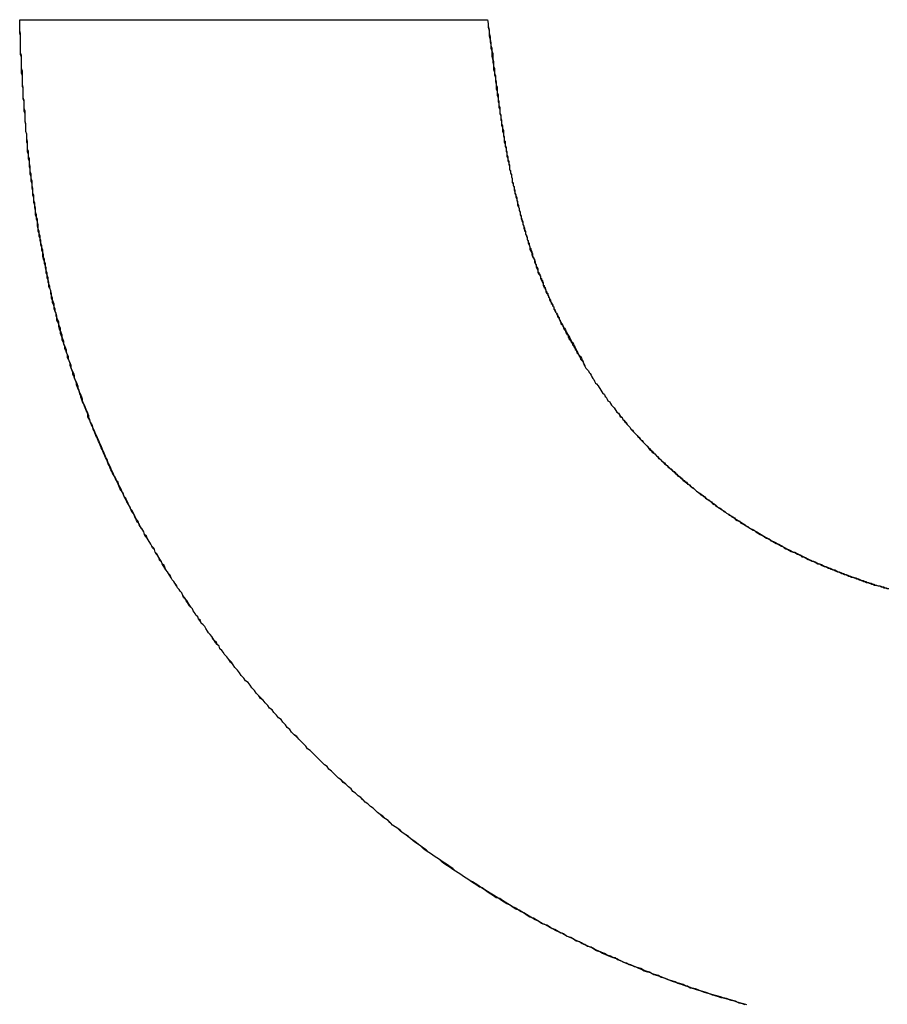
# Model space of a CAD drawing. Extents: x -55 to 3310, y -427 to 1727.
# Tile 46 of 79: x 1025.612 to 1026.592, y 528.863 to 529.975. Entities that reach past the tile are written whole.
import ezdxf

# ---------------------------------------------------------------- set-up
doc = ezdxf.new("R2010")
doc.units = 0
doc.linetypes.add('DURCHGEHEND', pattern=[0])
doc.layers.add('KF_PASSIO_SUB_15_FRONT', color=7, linetype='DURCHGEHEND')

# ---------------------------------------------------------------- blocks, each defined once
blk = doc.blocks.new('KF_PASSIO_SUB_15_FRONT')
at = {"layer": 'KF_PASSIO_SUB_15_FRONT'}
blk.add_line((-204.671, -391.7878), (-204.1429, -391.7878), dxfattribs=at)
blk.add_line((-204.671, -391.7878), (-204.1429, -391.7878), dxfattribs=at)
for points in [[(-204.44, -392.504, 0), (-204.441, -392.502, 0), (-204.443, -392.5, 0), (-204.445, -392.498, 0), (-204.446, -392.495, 0), (-204.448, -392.493, 0), (-204.45, -392.491, 0), (-204.451, -392.489, 0), (-204.453, -392.486, 0), (-204.454, -392.484, 0), (-204.456, -392.482, 0), (-204.458, -392.48, 0), (-204.459, -392.478, 0), (-204.461, -392.475, 0), (-204.462, -392.473, 0), (-204.464, -392.471, 0), (-204.466, -392.469, 0), (-204.467, -392.466, 0), (-204.469, -392.464, 0), (-204.47, -392.462, 0), (-204.472, -392.46, 0), (-204.473, -392.458, 0), (-204.475, -392.455, 0), (-204.476, -392.453, 0), (-204.478, -392.451, 0), (-204.479, -392.449, 0), (-204.481, -392.446, 0), (-204.482, -392.444, 0), (-204.484, -392.442, 0), (-204.485, -392.44, 0), (-204.487, -392.438, 0), (-204.488, -392.435, 0), (-204.49, -392.433, 0), (-204.491, -392.431, 0), (-204.493, -392.429, 0), (-204.494, -392.426, 0), (-204.496, -392.424, 0), (-204.497, -392.422, 0), (-204.499, -392.42, 0), (-204.5, -392.418, 0), (-204.501, -392.415, 0), (-204.503, -392.413, 0), (-204.504, -392.411, 0), (-204.506, -392.409, 0), (-204.507, -392.406, 0), (-204.508, -392.404, 0), (-204.51, -392.402, 0), (-204.511, -392.4, 0), (-204.512, -392.398, 0), (-204.514, -392.395, 0), (-204.515, -392.393, 0), (-204.516, -392.391, 0), (-204.518, -392.389, 0), (-204.519, -392.386, 0), (-204.52, -392.384, 0), (-204.522, -392.382, 0), (-204.523, -392.38, 0), (-204.524, -392.378, 0), (-204.526, -392.375, 0), (-204.527, -392.373, 0), (-204.528, -392.371, 0), (-204.53, -392.369, 0), (-204.531, -392.366, 0), (-204.532, -392.364, 0), (-204.533, -392.362, 0), (-204.535, -392.36, 0), (-204.536, -392.358, 0), (-204.537, -392.355, 0), (-204.538, -392.353, 0), (-204.54, -392.351, 0), (-204.541, -392.349, 0), (-204.542, -392.346, 0), (-204.543, -392.344, 0), (-204.544, -392.342, 0), (-204.546, -392.34, 0), (-204.547, -392.337, 0), (-204.548, -392.335, 0), (-204.549, -392.333, 0), (-204.55, -392.331, 0), (-204.551, -392.328, 0), (-204.553, -392.326, 0), (-204.554, -392.324, 0), (-204.555, -392.322, 0), (-204.556, -392.319, 0), (-204.557, -392.317, 0), (-204.558, -392.315, 0), (-204.559, -392.313, 0), (-204.56, -392.31, 0), (-204.562, -392.308, 0), (-204.563, -392.306, 0), (-204.564, -392.304, 0), (-204.565, -392.301, 0), (-204.566, -392.299, 0), (-204.567, -392.297, 0), (-204.568, -392.294, 0), (-204.569, -392.292, 0), (-204.57, -392.29, 0), (-204.571, -392.288, 0), (-204.572, -392.285, 0), (-204.573, -392.283, 0), (-204.574, -392.281, 0), (-204.575, -392.279, 0), (-204.576, -392.276, 0), (-204.577, -392.274, 0), (-204.578, -392.272, 0), (-204.579, -392.269, 0), (-204.58, -392.267, 0), (-204.581, -392.265, 0), (-204.582, -392.262, 0), (-204.583, -392.26, 0), (-204.584, -392.258, 0), (-204.585, -392.256, 0), (-204.586, -392.253, 0), (-204.587, -392.251, 0), (-204.588, -392.249, 0), (-204.589, -392.246, 0), (-204.59, -392.244, 0), (-204.591, -392.242, 0), (-204.592, -392.239, 0), (-204.593, -392.237, 0), (-204.593, -392.235, 0), (-204.594, -392.232, 0), (-204.595, -392.23, 0), (-204.596, -392.228, 0), (-204.597, -392.225, 0), (-204.598, -392.223, 0), (-204.599, -392.221, 0), (-204.6, -392.218, 0), (-204.6, -392.216, 0), (-204.601, -392.214, 0), (-204.602, -392.211, 0), (-204.603, -392.209, 0), (-204.604, -392.206, 0), (-204.605, -392.204, 0), (-204.605, -392.202, 0), (-204.606, -392.199, 0), (-204.607, -392.197, 0), (-204.608, -392.195, 0), (-204.609, -392.192, 0), (-204.609, -392.19, 0), (-204.61, -392.187, 0), (-204.611, -392.185, 0), (-204.612, -392.183, 0), (-204.613, -392.18, 0), (-204.613, -392.178, 0), (-204.614, -392.175, 0), (-204.615, -392.173, 0), (-204.616, -392.171, 0), (-204.616, -392.168, 0), (-204.617, -392.166, 0), (-204.618, -392.163, 0), (-204.618, -392.161, 0), (-204.619, -392.159, 0), (-204.62, -392.156, 0), (-204.621, -392.154, 0), (-204.621, -392.151, 0), (-204.622, -392.149, 0), (-204.623, -392.146, 0), (-204.623, -392.144, 0), (-204.624, -392.141, 0), (-204.625, -392.139, 0), (-204.625, -392.136, 0), (-204.626, -392.134, 0), (-204.627, -392.132, 0), (-204.627, -392.129, 0), (-204.628, -392.127, 0), (-204.629, -392.124, 0), (-204.629, -392.122, 0), (-204.63, -392.119, 0), (-204.631, -392.117, 0), (-204.631, -392.114, 0), (-204.632, -392.112, 0), (-204.632, -392.109, 0), (-204.633, -392.107, 0), (-204.634, -392.104, 0), (-204.634, -392.102, 0), (-204.635, -392.099, 0), (-204.635, -392.097, 0), (-204.636, -392.094, 0), (-204.637, -392.091, 0), (-204.637, -392.089, 0), (-204.638, -392.086, 0), (-204.638, -392.084, 0), (-204.639, -392.081, 0), (-204.639, -392.079, 0), (-204.64, -392.076, 0), (-204.64, -392.074, 0), (-204.641, -392.071, 0), (-204.641, -392.068, 0), (-204.642, -392.066, 0), (-204.642, -392.063, 0), (-204.643, -392.061, 0), (-204.643, -392.058, 0), (-204.644, -392.056, 0), (-204.644, -392.053, 0), (-204.645, -392.05, 0), (-204.645, -392.048, 0), (-204.646, -392.045, 0), (-204.646, -392.043, 0), (-204.647, -392.04, 0), (-204.647, -392.037, 0), (-204.648, -392.035, 0), (-204.648, -392.032, 0), (-204.649, -392.029, 0), (-204.649, -392.027, 0), (-204.65, -392.024, 0), (-204.65, -392.021, 0), (-204.65, -392.019, 0), (-204.651, -392.016, 0), (-204.651, -392.013, 0), (-204.652, -392.011, 0), (-204.652, -392.008, 0), (-204.653, -392.005, 0), (-204.653, -392.003, 0), (-204.653, -392, 0), (-204.654, -391.997, 0), (-204.654, -391.995, 0), (-204.655, -391.992, 0), (-204.655, -391.989, 0), (-204.655, -391.986, 0), (-204.656, -391.984, 0), (-204.656, -391.981, 0), (-204.656, -391.978, 0), (-204.657, -391.975, 0), (-204.657, -391.973, 0), (-204.657, -391.97, 0), (-204.658, -391.967, 0), (-204.658, -391.964, 0), (-204.658, -391.962, 0), (-204.659, -391.959, 0), (-204.659, -391.956, 0), (-204.659, -391.953, 0), (-204.66, -391.95, 0), (-204.66, -391.948, 0), (-204.66, -391.945, 0), (-204.661, -391.942, 0), (-204.661, -391.939, 0), (-204.661, -391.936, 0), (-204.662, -391.934, 0), (-204.662, -391.931, 0), (-204.662, -391.928, 0), (-204.662, -391.925, 0), (-204.663, -391.922, 0), (-204.663, -391.919, 0), (-204.663, -391.917, 0), (-204.664, -391.914, 0), (-204.664, -391.911, 0), (-204.664, -391.908, 0), (-204.664, -391.905, 0), (-204.665, -391.902, 0), (-204.665, -391.899, 0), (-204.665, -391.896, 0), (-204.665, -391.893, 0), (-204.665, -391.891, 0), (-204.666, -391.888, 0), (-204.666, -391.885, 0), (-204.666, -391.882, 0), (-204.666, -391.879, 0), (-204.667, -391.876, 0), (-204.667, -391.873, 0), (-204.667, -391.87, 0), (-204.667, -391.867, 0), (-204.667, -391.864, 0), (-204.668, -391.861, 0), (-204.668, -391.858, 0), (-204.668, -391.855, 0), (-204.668, -391.852, 0), (-204.668, -391.849, 0), (-204.668, -391.846, 0), (-204.669, -391.843, 0), (-204.669, -391.84, 0), (-204.669, -391.837, 0), (-204.669, -391.834, 0), (-204.669, -391.831, 0), (-204.669, -391.828, 0), (-204.67, -391.825, 0), (-204.67, -391.822, 0), (-204.67, -391.819, 0), (-204.67, -391.816, 0), (-204.67, -391.813, 0), (-204.67, -391.81, 0), (-204.67, -391.806, 0), (-204.67, -391.803, 0), (-204.671, -391.8, 0), (-204.671, -391.797, 0), (-204.671, -391.794, 0), (-204.671, -391.791, 0), (-204.671, -391.788, 0)], [(-204.44, -392.504, 0), (-204.441, -392.502, 0), (-204.443, -392.5, 0), (-204.445, -392.498, 0), (-204.446, -392.495, 0), (-204.448, -392.493, 0), (-204.449, -392.491, 0), (-204.451, -392.489, 0), (-204.453, -392.487, 0), (-204.454, -392.484, 0), (-204.456, -392.482, 0), (-204.458, -392.48, 0), (-204.459, -392.478, 0), (-204.461, -392.475, 0), (-204.462, -392.473, 0), (-204.464, -392.471, 0), (-204.466, -392.469, 0), (-204.467, -392.467, 0), (-204.469, -392.464, 0), (-204.47, -392.462, 0), (-204.472, -392.46, 0), (-204.473, -392.458, 0), (-204.475, -392.455, 0), (-204.476, -392.453, 0), (-204.478, -392.451, 0), (-204.48, -392.449, 0), (-204.481, -392.447, 0), (-204.483, -392.444, 0), (-204.484, -392.442, 0), (-204.486, -392.44, 0), (-204.487, -392.438, 0), (-204.488, -392.435, 0), (-204.49, -392.433, 0), (-204.491, -392.431, 0), (-204.493, -392.429, 0), (-204.494, -392.427, 0), (-204.496, -392.424, 0), (-204.497, -392.422, 0), (-204.499, -392.42, 0), (-204.5, -392.418, 0), (-204.502, -392.415, 0), (-204.503, -392.413, 0), (-204.504, -392.411, 0), (-204.506, -392.409, 0), (-204.507, -392.407, 0), (-204.509, -392.404, 0), (-204.51, -392.402, 0), (-204.511, -392.4, 0), (-204.513, -392.398, 0), (-204.514, -392.395, 0), (-204.515, -392.393, 0), (-204.517, -392.391, 0), (-204.518, -392.389, 0), (-204.519, -392.386, 0), (-204.521, -392.384, 0), (-204.522, -392.382, 0), (-204.523, -392.38, 0), (-204.525, -392.377, 0), (-204.526, -392.375, 0), (-204.527, -392.373, 0), (-204.529, -392.371, 0), (-204.53, -392.369, 0), (-204.531, -392.366, 0), (-204.532, -392.364, 0), (-204.534, -392.362, 0), (-204.535, -392.36, 0), (-204.536, -392.357, 0), (-204.538, -392.355, 0), (-204.539, -392.353, 0), (-204.54, -392.351, 0), (-204.541, -392.348, 0), (-204.542, -392.346, 0), (-204.544, -392.344, 0), (-204.545, -392.342, 0), (-204.546, -392.339, 0), (-204.547, -392.337, 0), (-204.548, -392.335, 0), (-204.55, -392.332, 0), (-204.551, -392.33, 0), (-204.552, -392.328, 0), (-204.553, -392.326, 0), (-204.554, -392.323, 0), (-204.555, -392.321, 0), (-204.557, -392.319, 0), (-204.558, -392.317, 0), (-204.559, -392.314, 0), (-204.56, -392.312, 0), (-204.561, -392.31, 0), (-204.562, -392.307, 0), (-204.563, -392.305, 0), (-204.564, -392.303, 0), (-204.566, -392.301, 0), (-204.567, -392.298, 0), (-204.568, -392.296, 0), (-204.569, -392.294, 0), (-204.57, -392.291, 0), (-204.571, -392.289, 0), (-204.572, -392.287, 0), (-204.573, -392.284, 0), (-204.574, -392.282, 0), (-204.575, -392.28, 0), (-204.576, -392.278, 0), (-204.577, -392.275, 0), (-204.578, -392.273, 0), (-204.579, -392.271, 0), (-204.58, -392.268, 0), (-204.581, -392.266, 0), (-204.582, -392.264, 0), (-204.583, -392.261, 0), (-204.584, -392.259, 0), (-204.585, -392.257, 0), (-204.586, -392.254, 0), (-204.587, -392.252, 0), (-204.588, -392.25, 0), (-204.589, -392.247, 0), (-204.59, -392.245, 0), (-204.591, -392.243, 0), (-204.592, -392.24, 0), (-204.593, -392.238, 0), (-204.594, -392.236, 0), (-204.594, -392.233, 0), (-204.595, -392.231, 0), (-204.596, -392.229, 0), (-204.597, -392.226, 0), (-204.598, -392.224, 0), (-204.599, -392.221, 0), (-204.6, -392.219, 0), (-204.601, -392.217, 0), (-204.602, -392.214, 0), (-204.602, -392.212, 0), (-204.603, -392.21, 0), (-204.604, -392.207, 0), (-204.605, -392.205, 0), (-204.606, -392.202, 0), (-204.607, -392.2, 0), (-204.607, -392.198, 0), (-204.608, -392.195, 0), (-204.609, -392.193, 0), (-204.61, -392.19, 0), (-204.611, -392.188, 0), (-204.611, -392.186, 0), (-204.612, -392.183, 0), (-204.613, -392.181, 0), (-204.614, -392.178, 0), (-204.614, -392.176, 0), (-204.615, -392.173, 0), (-204.616, -392.171, 0), (-204.617, -392.169, 0), (-204.617, -392.166, 0), (-204.618, -392.164, 0), (-204.619, -392.161, 0), (-204.62, -392.159, 0), (-204.62, -392.156, 0), (-204.621, -392.154, 0), (-204.622, -392.151, 0), (-204.623, -392.149, 0), (-204.623, -392.147, 0), (-204.624, -392.144, 0), (-204.625, -392.142, 0), (-204.625, -392.139, 0), (-204.626, -392.137, 0), (-204.627, -392.134, 0), (-204.627, -392.132, 0), (-204.628, -392.129, 0), (-204.629, -392.127, 0), (-204.629, -392.124, 0), (-204.63, -392.122, 0), (-204.63, -392.119, 0), (-204.631, -392.117, 0), (-204.632, -392.114, 0), (-204.632, -392.112, 0), (-204.633, -392.109, 0), (-204.634, -392.107, 0), (-204.634, -392.104, 0), (-204.635, -392.102, 0), (-204.635, -392.099, 0), (-204.636, -392.097, 0), (-204.636, -392.094, 0), (-204.637, -392.091, 0), (-204.638, -392.089, 0), (-204.638, -392.086, 0), (-204.639, -392.084, 0), (-204.639, -392.081, 0), (-204.64, -392.079, 0), (-204.64, -392.076, 0), (-204.641, -392.074, 0), (-204.641, -392.071, 0), (-204.642, -392.068, 0), (-204.642, -392.066, 0), (-204.643, -392.063, 0), (-204.643, -392.061, 0), (-204.644, -392.058, 0), (-204.645, -392.055, 0), (-204.645, -392.053, 0), (-204.645, -392.05, 0), (-204.646, -392.048, 0), (-204.646, -392.045, 0), (-204.647, -392.042, 0), (-204.647, -392.04, 0), (-204.648, -392.037, 0), (-204.648, -392.034, 0), (-204.649, -392.032, 0), (-204.649, -392.029, 0), (-204.65, -392.027, 0), (-204.65, -392.024, 0), (-204.651, -392.021, 0), (-204.651, -392.019, 0), (-204.651, -392.016, 0), (-204.652, -392.013, 0), (-204.652, -392.011, 0), (-204.653, -392.008, 0), (-204.653, -392.005, 0), (-204.653, -392.003, 0), (-204.654, -392, 0), (-204.654, -391.997, 0), (-204.655, -391.994, 0), (-204.655, -391.992, 0), (-204.655, -391.989, 0), (-204.656, -391.986, 0), (-204.656, -391.984, 0), (-204.656, -391.981, 0), (-204.657, -391.978, 0), (-204.657, -391.975, 0), (-204.657, -391.973, 0), (-204.658, -391.97, 0), (-204.658, -391.967, 0), (-204.658, -391.965, 0), (-204.659, -391.962, 0), (-204.659, -391.959, 0), (-204.659, -391.956, 0), (-204.66, -391.954, 0), (-204.66, -391.951, 0), (-204.66, -391.948, 0), (-204.661, -391.945, 0), (-204.661, -391.942, 0), (-204.661, -391.94, 0), (-204.662, -391.937, 0), (-204.662, -391.934, 0), (-204.662, -391.931, 0), (-204.662, -391.928, 0), (-204.663, -391.926, 0), (-204.663, -391.923, 0), (-204.663, -391.92, 0), (-204.663, -391.917, 0), (-204.664, -391.914, 0), (-204.664, -391.911, 0), (-204.664, -391.909, 0), (-204.664, -391.906, 0), (-204.665, -391.903, 0), (-204.665, -391.9, 0), (-204.665, -391.897, 0), (-204.665, -391.894, 0), (-204.666, -391.891, 0), (-204.666, -391.889, 0), (-204.666, -391.886, 0), (-204.666, -391.883, 0), (-204.666, -391.88, 0), (-204.667, -391.877, 0), (-204.667, -391.874, 0), (-204.667, -391.871, 0), (-204.667, -391.868, 0), (-204.667, -391.865, 0), (-204.668, -391.863, 0), (-204.668, -391.86, 0), (-204.668, -391.857, 0), (-204.668, -391.854, 0), (-204.668, -391.851, 0), (-204.669, -391.848, 0), (-204.669, -391.845, 0), (-204.669, -391.842, 0), (-204.669, -391.839, 0), (-204.669, -391.836, 0), (-204.669, -391.833, 0), (-204.669, -391.83, 0), (-204.67, -391.827, 0), (-204.67, -391.824, 0), (-204.67, -391.821, 0), (-204.67, -391.818, 0), (-204.67, -391.815, 0), (-204.67, -391.812, 0), (-204.67, -391.809, 0), (-204.67, -391.806, 0), (-204.671, -391.803, 0), (-204.671, -391.8, 0), (-204.671, -391.797, 0), (-204.671, -391.794, 0), (-204.671, -391.791, 0), (-204.671, -391.788, 0)], [(-204.143, -391.788, 0), (-204.142, -391.792, 0), (-204.142, -391.795, 0), (-204.141, -391.799, 0), (-204.141, -391.803, 0), (-204.141, -391.806, 0), (-204.14, -391.81, 0), (-204.14, -391.813, 0), (-204.139, -391.816, 0), (-204.139, -391.82, 0), (-204.138, -391.823, 0), (-204.138, -391.826, 0), (-204.138, -391.829, 0), (-204.137, -391.833, 0), (-204.137, -391.836, 0), (-204.136, -391.839, 0), (-204.136, -391.841, 0), (-204.136, -391.844, 0), (-204.135, -391.847, 0), (-204.135, -391.85, 0), (-204.134, -391.853, 0), (-204.134, -391.855, 0), (-204.134, -391.858, 0), (-204.133, -391.861, 0), (-204.133, -391.863, 0), (-204.133, -391.866, 0), (-204.132, -391.868, 0), (-204.132, -391.871, 0), (-204.132, -391.873, 0), (-204.131, -391.876, 0), (-204.131, -391.878, 0), (-204.131, -391.88, 0), (-204.13, -391.882, 0), (-204.13, -391.885, 0), (-204.13, -391.887, 0), (-204.129, -391.889, 0), (-204.129, -391.891, 0), (-204.129, -391.893, 0), (-204.128, -391.895, 0), (-204.128, -391.897, 0), (-204.128, -391.899, 0), (-204.127, -391.901, 0), (-204.127, -391.903, 0), (-204.127, -391.905, 0), (-204.126, -391.907, 0), (-204.126, -391.909, 0), (-204.126, -391.911, 0), (-204.125, -391.913, 0), (-204.125, -391.915, 0), (-204.125, -391.917, 0), (-204.125, -391.918, 0), (-204.124, -391.92, 0), (-204.124, -391.922, 0), (-204.124, -391.924, 0), (-204.123, -391.925, 0), (-204.123, -391.927, 0), (-204.123, -391.929, 0), (-204.123, -391.93, 0), (-204.122, -391.932, 0), (-204.122, -391.934, 0), (-204.122, -391.935, 0), (-204.121, -391.937, 0), (-204.121, -391.938, 0), (-204.121, -391.94, 0), (-204.12, -391.942, 0), (-204.12, -391.943, 0), (-204.12, -391.945, 0), (-204.12, -391.946, 0), (-204.119, -391.948, 0), (-204.119, -391.949, 0), (-204.119, -391.951, 0), (-204.118, -391.952, 0), (-204.118, -391.954, 0), (-204.118, -391.955, 0), (-204.118, -391.957, 0), (-204.117, -391.958, 0), (-204.117, -391.959, 0), (-204.117, -391.961, 0), (-204.116, -391.962, 0), (-204.116, -391.964, 0), (-204.116, -391.965, 0), (-204.115, -391.967, 0), (-204.115, -391.968, 0), (-204.115, -391.969, 0), (-204.115, -391.971, 0), (-204.114, -391.972, 0), (-204.114, -391.974, 0), (-204.114, -391.975, 0), (-204.113, -391.976, 0), (-204.113, -391.978, 0), (-204.113, -391.979, 0), (-204.112, -391.98, 0), (-204.112, -391.982, 0), (-204.112, -391.983, 0), (-204.111, -391.985, 0), (-204.111, -391.986, 0), (-204.111, -391.987, 0), (-204.11, -391.989, 0), (-204.11, -391.99, 0), (-204.11, -391.991, 0), (-204.109, -391.993, 0), (-204.109, -391.994, 0), (-204.109, -391.995, 0), (-204.108, -391.997, 0), (-204.108, -391.998, 0), (-204.108, -391.999, 0), (-204.107, -392.001, 0), (-204.107, -392.002, 0), (-204.107, -392.003, 0), (-204.106, -392.005, 0), (-204.106, -392.006, 0), (-204.106, -392.007, 0), (-204.105, -392.009, 0), (-204.105, -392.01, 0), (-204.105, -392.011, 0), (-204.104, -392.013, 0), (-204.104, -392.014, 0), (-204.104, -392.015, 0), (-204.103, -392.017, 0), (-204.103, -392.018, 0), (-204.103, -392.019, 0), (-204.102, -392.021, 0), (-204.102, -392.022, 0), (-204.101, -392.023, 0), (-204.101, -392.025, 0), (-204.101, -392.026, 0), (-204.1, -392.027, 0), (-204.1, -392.028, 0), (-204.1, -392.03, 0), (-204.099, -392.031, 0), (-204.099, -392.032, 0), (-204.098, -392.033, 0), (-204.098, -392.035, 0), (-204.098, -392.036, 0), (-204.097, -392.037, 0), (-204.097, -392.039, 0), (-204.096, -392.04, 0), (-204.096, -392.041, 0), (-204.096, -392.042, 0), (-204.095, -392.044, 0), (-204.095, -392.045, 0), (-204.094, -392.046, 0), (-204.094, -392.047, 0), (-204.094, -392.048, 0), (-204.093, -392.05, 0), (-204.093, -392.051, 0), (-204.092, -392.052, 0), (-204.092, -392.053, 0), (-204.092, -392.055, 0), (-204.091, -392.056, 0), (-204.091, -392.057, 0), (-204.09, -392.058, 0), (-204.09, -392.059, 0), (-204.089, -392.061, 0), (-204.089, -392.062, 0), (-204.089, -392.063, 0), (-204.088, -392.064, 0), (-204.088, -392.066, 0), (-204.087, -392.067, 0), (-204.087, -392.068, 0), (-204.086, -392.069, 0), (-204.086, -392.07, 0), (-204.086, -392.072, 0), (-204.085, -392.073, 0), (-204.085, -392.074, 0), (-204.084, -392.075, 0), (-204.084, -392.076, 0), (-204.083, -392.077, 0), (-204.083, -392.079, 0), (-204.082, -392.08, 0), (-204.082, -392.081, 0), (-204.081, -392.082, 0), (-204.081, -392.083, 0), (-204.08, -392.085, 0), (-204.08, -392.086, 0), (-204.08, -392.087, 0), (-204.079, -392.088, 0), (-204.079, -392.089, 0), (-204.078, -392.09, 0), (-204.078, -392.092, 0), (-204.077, -392.093, 0), (-204.077, -392.094, 0), (-204.076, -392.095, 0), (-204.076, -392.096, 0), (-204.075, -392.097, 0), (-204.075, -392.099, 0), (-204.074, -392.1, 0), (-204.074, -392.101, 0), (-204.073, -392.102, 0), (-204.073, -392.103, 0), (-204.072, -392.104, 0), (-204.072, -392.105, 0), (-204.071, -392.107, 0), (-204.071, -392.108, 0), (-204.07, -392.109, 0), (-204.069, -392.11, 0), (-204.069, -392.111, 0), (-204.068, -392.112, 0), (-204.068, -392.114, 0), (-204.067, -392.115, 0), (-204.067, -392.116, 0), (-204.066, -392.117, 0), (-204.066, -392.118, 0), (-204.065, -392.119, 0), (-204.065, -392.12, 0), (-204.064, -392.122, 0), (-204.064, -392.123, 0), (-204.063, -392.124, 0), (-204.062, -392.125, 0), (-204.062, -392.126, 0), (-204.061, -392.127, 0), (-204.061, -392.128, 0), (-204.06, -392.13, 0), (-204.06, -392.131, 0), (-204.059, -392.132, 0), (-204.058, -392.133, 0), (-204.058, -392.134, 0), (-204.057, -392.135, 0), (-204.057, -392.136, 0), (-204.056, -392.138, 0), (-204.055, -392.139, 0), (-204.055, -392.14, 0), (-204.054, -392.141, 0), (-204.054, -392.142, 0), (-204.053, -392.143, 0), (-204.052, -392.144, 0), (-204.052, -392.146, 0), (-204.051, -392.147, 0), (-204.051, -392.148, 0), (-204.05, -392.149, 0), (-204.049, -392.15, 0), (-204.049, -392.151, 0), (-204.048, -392.152, 0), (-204.047, -392.153, 0), (-204.047, -392.155, 0), (-204.046, -392.156, 0), (-204.045, -392.157, 0), (-204.045, -392.158, 0), (-204.044, -392.159, 0), (-204.044, -392.16, 0), (-204.043, -392.161, 0), (-204.042, -392.163, 0), (-204.042, -392.164, 0), (-204.041, -392.165, 0), (-204.04, -392.166, 0), (-204.04, -392.167, 0), (-204.039, -392.168, 0), (-204.038, -392.17, 0), (-204.038, -392.171, 0), (-204.037, -392.172, 0), (-204.036, -392.173, 0), (-204.035, -392.174, 0), (-204.035, -392.175, 0), (-204.034, -392.176, 0), (-204.033, -392.178, 0), (-204.033, -392.179, 0)], [(-204.143, -391.788, 0), (-204.142, -391.792, 0), (-204.142, -391.796, 0), (-204.141, -391.8, 0), (-204.141, -391.803, 0), (-204.14, -391.807, 0), (-204.14, -391.81, 0), (-204.139, -391.814, 0), (-204.139, -391.817, 0), (-204.138, -391.82, 0), (-204.138, -391.823, 0), (-204.137, -391.826, 0), (-204.137, -391.829, 0), (-204.137, -391.832, 0), (-204.136, -391.835, 0), (-204.136, -391.838, 0), (-204.136, -391.841, 0), (-204.135, -391.843, 0), (-204.135, -391.846, 0), (-204.135, -391.848, 0), (-204.134, -391.851, 0), (-204.134, -391.853, 0), (-204.134, -391.855, 0), (-204.133, -391.858, 0), (-204.133, -391.86, 0), (-204.133, -391.862, 0), (-204.132, -391.864, 0), (-204.132, -391.866, 0), (-204.132, -391.868, 0), (-204.132, -391.87, 0), (-204.131, -391.872, 0), (-204.131, -391.874, 0), (-204.131, -391.876, 0), (-204.131, -391.878, 0), (-204.13, -391.88, 0), (-204.13, -391.882, 0), (-204.13, -391.883, 0), (-204.13, -391.885, 0), (-204.129, -391.887, 0), (-204.129, -391.889, 0), (-204.129, -391.89, 0), (-204.129, -391.892, 0), (-204.129, -391.894, 0), (-204.128, -391.896, 0), (-204.128, -391.897, 0), (-204.128, -391.899, 0), (-204.128, -391.901, 0), (-204.127, -391.902, 0), (-204.127, -391.904, 0), (-204.127, -391.906, 0), (-204.127, -391.907, 0), (-204.126, -391.909, 0), (-204.126, -391.911, 0), (-204.126, -391.912, 0), (-204.126, -391.914, 0), (-204.125, -391.916, 0), (-204.125, -391.917, 0), (-204.125, -391.919, 0), (-204.124, -391.921, 0), (-204.124, -391.922, 0), (-204.124, -391.924, 0), (-204.124, -391.926, 0), (-204.123, -391.928, 0), (-204.123, -391.929, 0), (-204.123, -391.931, 0), (-204.122, -391.933, 0), (-204.122, -391.935, 0), (-204.122, -391.936, 0), (-204.121, -391.938, 0), (-204.121, -391.94, 0), (-204.121, -391.942, 0), (-204.12, -391.944, 0), (-204.12, -391.946, 0), (-204.12, -391.947, 0), (-204.119, -391.949, 0), (-204.119, -391.951, 0), (-204.118, -391.953, 0), (-204.118, -391.955, 0), (-204.118, -391.957, 0), (-204.117, -391.959, 0), (-204.117, -391.961, 0), (-204.116, -391.963, 0), (-204.116, -391.965, 0), (-204.115, -391.967, 0), (-204.115, -391.969, 0), (-204.115, -391.971, 0), (-204.114, -391.973, 0), (-204.114, -391.975, 0), (-204.113, -391.977, 0), (-204.113, -391.98, 0), (-204.112, -391.982, 0), (-204.112, -391.984, 0), (-204.111, -391.986, 0), (-204.111, -391.988, 0), (-204.11, -391.99, 0), (-204.11, -391.992, 0), (-204.109, -391.995, 0), (-204.109, -391.997, 0), (-204.108, -391.999, 0), (-204.107, -392.001, 0), (-204.107, -392.003, 0), (-204.106, -392.005, 0), (-204.106, -392.008, 0), (-204.105, -392.01, 0), (-204.105, -392.012, 0), (-204.104, -392.014, 0), (-204.103, -392.016, 0), (-204.103, -392.019, 0), (-204.102, -392.021, 0), (-204.102, -392.023, 0), (-204.101, -392.025, 0), (-204.1, -392.027, 0), (-204.1, -392.029, 0), (-204.099, -392.032, 0), (-204.098, -392.034, 0), (-204.098, -392.036, 0), (-204.097, -392.038, 0), (-204.097, -392.04, 0), (-204.096, -392.042, 0), (-204.095, -392.044, 0), (-204.095, -392.047, 0), (-204.094, -392.049, 0), (-204.093, -392.051, 0), (-204.093, -392.053, 0), (-204.092, -392.055, 0), (-204.091, -392.057, 0), (-204.09, -392.059, 0), (-204.09, -392.061, 0), (-204.089, -392.063, 0), (-204.088, -392.065, 0), (-204.088, -392.067, 0), (-204.087, -392.069, 0), (-204.086, -392.071, 0), (-204.086, -392.073, 0), (-204.085, -392.075, 0), (-204.084, -392.076, 0), (-204.083, -392.078, 0), (-204.083, -392.08, 0), (-204.082, -392.082, 0), (-204.081, -392.084, 0), (-204.08, -392.086, 0), (-204.08, -392.088, 0), (-204.079, -392.09, 0), (-204.078, -392.091, 0), (-204.077, -392.093, 0), (-204.077, -392.095, 0), (-204.076, -392.097, 0), (-204.075, -392.098, 0), (-204.074, -392.1, 0), (-204.073, -392.102, 0), (-204.073, -392.104, 0), (-204.072, -392.106, 0), (-204.071, -392.107, 0), (-204.07, -392.109, 0), (-204.069, -392.111, 0), (-204.068, -392.112, 0), (-204.068, -392.114, 0), (-204.067, -392.116, 0), (-204.066, -392.118, 0), (-204.065, -392.119, 0), (-204.064, -392.121, 0), (-204.063, -392.123, 0), (-204.062, -392.124, 0), (-204.062, -392.126, 0), (-204.061, -392.128, 0), (-204.06, -392.129, 0), (-204.059, -392.131, 0), (-204.058, -392.133, 0), (-204.057, -392.135, 0), (-204.056, -392.136, 0), (-204.055, -392.138, 0), (-204.054, -392.14, 0), (-204.053, -392.142, 0), (-204.052, -392.143, 0), (-204.051, -392.145, 0), (-204.05, -392.147, 0), (-204.049, -392.149, 0), (-204.048, -392.151, 0), (-204.047, -392.152, 0), (-204.046, -392.154, 0), (-204.045, -392.156, 0), (-204.044, -392.158, 0), (-204.043, -392.16, 0), (-204.042, -392.162, 0), (-204.041, -392.164, 0), (-204.04, -392.166, 0), (-204.038, -392.168, 0), (-204.037, -392.17, 0), (-204.036, -392.172, 0), (-204.035, -392.174, 0), (-204.034, -392.177, 0), (-204.033, -392.179, 0)], [(-204.033, -392.179, 0), (-204.032, -392.181, 0), (-204.031, -392.182, 0), (-204.029, -392.184, 0), (-204.028, -392.186, 0), (-204.027, -392.187, 0), (-204.026, -392.189, 0), (-204.025, -392.191, 0), (-204.024, -392.193, 0), (-204.023, -392.194, 0), (-204.022, -392.196, 0), (-204.021, -392.198, 0), (-204.02, -392.199, 0), (-204.018, -392.201, 0), (-204.017, -392.203, 0), (-204.016, -392.204, 0), (-204.015, -392.206, 0), (-204.014, -392.208, 0), (-204.013, -392.209, 0), (-204.011, -392.211, 0), (-204.01, -392.213, 0), (-204.009, -392.214, 0), (-204.008, -392.216, 0), (-204.007, -392.218, 0), (-204.005, -392.219, 0), (-204.004, -392.221, 0), (-204.003, -392.223, 0), (-204.002, -392.224, 0), (-204, -392.226, 0), (-203.999, -392.227, 0), (-203.998, -392.229, 0), (-203.997, -392.231, 0), (-203.995, -392.232, 0), (-203.994, -392.234, 0), (-203.993, -392.235, 0), (-203.991, -392.237, 0), (-203.99, -392.239, 0), (-203.989, -392.24, 0), (-203.988, -392.242, 0), (-203.986, -392.243, 0), (-203.985, -392.245, 0), (-203.984, -392.246, 0), (-203.982, -392.248, 0), (-203.981, -392.25, 0), (-203.98, -392.251, 0), (-203.978, -392.253, 0), (-203.977, -392.254, 0), (-203.975, -392.256, 0), (-203.974, -392.257, 0), (-203.973, -392.259, 0), (-203.971, -392.26, 0), (-203.97, -392.262, 0), (-203.968, -392.263, 0), (-203.967, -392.265, 0), (-203.966, -392.266, 0), (-203.964, -392.268, 0), (-203.963, -392.269, 0), (-203.961, -392.271, 0), (-203.96, -392.272, 0), (-203.958, -392.274, 0), (-203.957, -392.275, 0), (-203.955, -392.277, 0), (-203.954, -392.278, 0), (-203.952, -392.28, 0), (-203.951, -392.281, 0), (-203.95, -392.283, 0), (-203.948, -392.284, 0), (-203.947, -392.285, 0), (-203.945, -392.287, 0), (-203.943, -392.288, 0), (-203.942, -392.29, 0), (-203.94, -392.291, 0), (-203.939, -392.292, 0), (-203.937, -392.294, 0), (-203.936, -392.295, 0), (-203.934, -392.297, 0), (-203.933, -392.298, 0), (-203.931, -392.299, 0), (-203.93, -392.301, 0), (-203.928, -392.302, 0), (-203.926, -392.304, 0), (-203.925, -392.305, 0), (-203.923, -392.306, 0), (-203.922, -392.308, 0), (-203.92, -392.309, 0), (-203.918, -392.31, 0), (-203.917, -392.312, 0), (-203.915, -392.313, 0), (-203.914, -392.314, 0), (-203.912, -392.316, 0), (-203.91, -392.317, 0), (-203.909, -392.318, 0), (-203.907, -392.32, 0), (-203.905, -392.321, 0), (-203.904, -392.322, 0), (-203.902, -392.323, 0), (-203.9, -392.325, 0), (-203.899, -392.326, 0), (-203.897, -392.327, 0), (-203.895, -392.329, 0), (-203.894, -392.33, 0), (-203.892, -392.331, 0), (-203.89, -392.332, 0), (-203.889, -392.334, 0), (-203.887, -392.335, 0), (-203.885, -392.336, 0), (-203.884, -392.337, 0), (-203.882, -392.339, 0), (-203.88, -392.34, 0), (-203.878, -392.341, 0), (-203.877, -392.342, 0), (-203.875, -392.343, 0), (-203.873, -392.345, 0), (-203.871, -392.346, 0), (-203.87, -392.347, 0), (-203.868, -392.348, 0), (-203.866, -392.349, 0), (-203.864, -392.35, 0), (-203.863, -392.352, 0), (-203.861, -392.353, 0), (-203.859, -392.354, 0), (-203.857, -392.355, 0), (-203.855, -392.356, 0), (-203.854, -392.357, 0), (-203.852, -392.358, 0), (-203.85, -392.36, 0), (-203.848, -392.361, 0), (-203.846, -392.362, 0), (-203.845, -392.363, 0), (-203.843, -392.364, 0), (-203.841, -392.365, 0), (-203.839, -392.366, 0), (-203.837, -392.367, 0), (-203.836, -392.368, 0), (-203.834, -392.369, 0), (-203.832, -392.37, 0), (-203.83, -392.372, 0), (-203.828, -392.373, 0), (-203.826, -392.374, 0), (-203.824, -392.375, 0), (-203.823, -392.376, 0), (-203.821, -392.377, 0), (-203.819, -392.378, 0), (-203.817, -392.379, 0), (-203.815, -392.38, 0), (-203.813, -392.381, 0), (-203.811, -392.382, 0), (-203.809, -392.383, 0), (-203.808, -392.384, 0), (-203.806, -392.385, 0), (-203.804, -392.386, 0), (-203.802, -392.387, 0), (-203.8, -392.388, 0), (-203.798, -392.389, 0), (-203.796, -392.389, 0), (-203.794, -392.39, 0), (-203.792, -392.391, 0), (-203.79, -392.392, 0), (-203.788, -392.393, 0), (-203.786, -392.394, 0), (-203.785, -392.395, 0), (-203.783, -392.396, 0), (-203.781, -392.397, 0), (-203.779, -392.398, 0), (-203.777, -392.399, 0), (-203.775, -392.399, 0), (-203.773, -392.4, 0), (-203.771, -392.401, 0), (-203.769, -392.402, 0), (-203.767, -392.403, 0), (-203.765, -392.404, 0), (-203.763, -392.405, 0), (-203.761, -392.405, 0), (-203.759, -392.406, 0), (-203.757, -392.407, 0), (-203.755, -392.408, 0), (-203.753, -392.409, 0), (-203.751, -392.409, 0), (-203.749, -392.41, 0), (-203.747, -392.411, 0), (-203.745, -392.412, 0), (-203.743, -392.413, 0), (-203.741, -392.413, 0), (-203.739, -392.414, 0), (-203.737, -392.415, 0), (-203.735, -392.416, 0), (-203.733, -392.416, 0), (-203.731, -392.417, 0), (-203.729, -392.418, 0), (-203.727, -392.418, 0), (-203.725, -392.419, 0), (-203.723, -392.42, 0), (-203.721, -392.421, 0), (-203.719, -392.421, 0), (-203.717, -392.422, 0), (-203.715, -392.423, 0), (-203.713, -392.423, 0), (-203.711, -392.424, 0), (-203.709, -392.425, 0), (-203.707, -392.425, 0), (-203.705, -392.426, 0), (-203.702, -392.427, 0), (-203.7, -392.427, 0), (-203.698, -392.428, 0), (-203.696, -392.428, 0), (-203.694, -392.429, 0), (-203.692, -392.43, 0), (-203.69, -392.43, 0)], [(-204.033, -392.179, 0), (-204.032, -392.181, 0), (-204.031, -392.182, 0), (-204.029, -392.184, 0), (-204.028, -392.186, 0), (-204.027, -392.187, 0), (-204.026, -392.189, 0), (-204.025, -392.191, 0), (-204.024, -392.193, 0), (-204.023, -392.194, 0), (-204.022, -392.196, 0), (-204.021, -392.198, 0), (-204.02, -392.199, 0), (-204.018, -392.201, 0), (-204.017, -392.203, 0), (-204.016, -392.204, 0), (-204.015, -392.206, 0), (-204.014, -392.208, 0), (-204.013, -392.209, 0), (-204.011, -392.211, 0), (-204.01, -392.213, 0), (-204.009, -392.214, 0), (-204.008, -392.216, 0), (-204.007, -392.218, 0), (-204.005, -392.219, 0), (-204.004, -392.221, 0), (-204.003, -392.223, 0), (-204.002, -392.224, 0), (-204, -392.226, 0), (-203.999, -392.228, 0), (-203.998, -392.229, 0), (-203.997, -392.231, 0), (-203.995, -392.232, 0), (-203.994, -392.234, 0), (-203.993, -392.236, 0), (-203.991, -392.237, 0), (-203.99, -392.239, 0), (-203.989, -392.24, 0), (-203.987, -392.242, 0), (-203.986, -392.244, 0), (-203.985, -392.245, 0), (-203.983, -392.247, 0), (-203.982, -392.248, 0), (-203.981, -392.25, 0), (-203.979, -392.251, 0), (-203.978, -392.253, 0), (-203.977, -392.254, 0), (-203.975, -392.256, 0), (-203.974, -392.257, 0), (-203.972, -392.259, 0), (-203.971, -392.261, 0), (-203.97, -392.262, 0), (-203.968, -392.264, 0), (-203.967, -392.265, 0), (-203.965, -392.267, 0), (-203.964, -392.268, 0), (-203.962, -392.27, 0), (-203.961, -392.271, 0), (-203.96, -392.273, 0), (-203.958, -392.274, 0), (-203.957, -392.276, 0), (-203.955, -392.277, 0), (-203.954, -392.278, 0), (-203.952, -392.28, 0), (-203.951, -392.281, 0), (-203.949, -392.283, 0), (-203.948, -392.284, 0), (-203.946, -392.286, 0), (-203.945, -392.287, 0), (-203.943, -392.289, 0), (-203.942, -392.29, 0), (-203.94, -392.291, 0), (-203.939, -392.293, 0), (-203.937, -392.294, 0), (-203.935, -392.296, 0), (-203.934, -392.297, 0), (-203.932, -392.298, 0), (-203.931, -392.3, 0), (-203.929, -392.301, 0), (-203.928, -392.303, 0), (-203.926, -392.304, 0), (-203.924, -392.305, 0), (-203.923, -392.307, 0), (-203.921, -392.308, 0), (-203.92, -392.309, 0), (-203.918, -392.311, 0), (-203.916, -392.312, 0), (-203.915, -392.313, 0), (-203.913, -392.315, 0), (-203.911, -392.316, 0), (-203.91, -392.317, 0), (-203.908, -392.319, 0), (-203.907, -392.32, 0), (-203.905, -392.321, 0), (-203.903, -392.323, 0), (-203.902, -392.324, 0), (-203.9, -392.325, 0), (-203.898, -392.326, 0), (-203.897, -392.328, 0), (-203.895, -392.329, 0), (-203.893, -392.33, 0), (-203.891, -392.332, 0), (-203.89, -392.333, 0), (-203.888, -392.334, 0), (-203.886, -392.335, 0), (-203.885, -392.337, 0), (-203.883, -392.338, 0), (-203.881, -392.339, 0), (-203.879, -392.34, 0), (-203.878, -392.341, 0), (-203.876, -392.343, 0), (-203.874, -392.344, 0), (-203.873, -392.345, 0), (-203.871, -392.346, 0), (-203.869, -392.347, 0), (-203.867, -392.349, 0), (-203.865, -392.35, 0), (-203.864, -392.351, 0), (-203.862, -392.352, 0), (-203.86, -392.353, 0), (-203.858, -392.354, 0), (-203.857, -392.356, 0), (-203.855, -392.357, 0), (-203.853, -392.358, 0), (-203.851, -392.359, 0), (-203.849, -392.36, 0), (-203.848, -392.361, 0), (-203.846, -392.362, 0), (-203.844, -392.363, 0), (-203.842, -392.364, 0), (-203.84, -392.366, 0), (-203.838, -392.367, 0), (-203.837, -392.368, 0), (-203.835, -392.369, 0), (-203.833, -392.37, 0), (-203.831, -392.371, 0), (-203.829, -392.372, 0), (-203.827, -392.373, 0), (-203.825, -392.374, 0), (-203.824, -392.375, 0), (-203.822, -392.376, 0), (-203.82, -392.377, 0), (-203.818, -392.378, 0), (-203.816, -392.379, 0), (-203.814, -392.38, 0), (-203.812, -392.381, 0), (-203.81, -392.382, 0), (-203.809, -392.383, 0), (-203.807, -392.384, 0), (-203.805, -392.385, 0), (-203.803, -392.386, 0), (-203.801, -392.387, 0), (-203.799, -392.388, 0), (-203.797, -392.389, 0), (-203.795, -392.39, 0), (-203.793, -392.391, 0), (-203.791, -392.392, 0), (-203.789, -392.393, 0), (-203.788, -392.394, 0), (-203.786, -392.394, 0), (-203.784, -392.395, 0), (-203.782, -392.396, 0), (-203.78, -392.397, 0), (-203.778, -392.398, 0), (-203.776, -392.399, 0), (-203.774, -392.4, 0), (-203.772, -392.401, 0), (-203.77, -392.402, 0), (-203.768, -392.402, 0), (-203.766, -392.403, 0), (-203.764, -392.404, 0), (-203.762, -392.405, 0), (-203.76, -392.406, 0), (-203.758, -392.407, 0), (-203.756, -392.407, 0), (-203.754, -392.408, 0), (-203.752, -392.409, 0), (-203.75, -392.41, 0), (-203.748, -392.411, 0), (-203.746, -392.411, 0), (-203.744, -392.412, 0), (-203.742, -392.413, 0), (-203.74, -392.414, 0), (-203.738, -392.414, 0), (-203.736, -392.415, 0), (-203.734, -392.416, 0), (-203.732, -392.417, 0), (-203.73, -392.417, 0), (-203.728, -392.418, 0), (-203.726, -392.419, 0), (-203.724, -392.419, 0), (-203.722, -392.42, 0), (-203.72, -392.421, 0), (-203.718, -392.422, 0), (-203.716, -392.422, 0), (-203.714, -392.423, 0), (-203.712, -392.424, 0), (-203.71, -392.424, 0), (-203.708, -392.425, 0), (-203.706, -392.426, 0), (-203.704, -392.426, 0), (-203.702, -392.427, 0), (-203.7, -392.427, 0), (-203.697, -392.428, 0), (-203.695, -392.429, 0), (-203.693, -392.429, 0), (-203.691, -392.43, 0)], [(-203.852, -392.9, 0), (-203.855, -392.899, 0), (-203.859, -392.898, 0), (-203.863, -392.896, 0), (-203.866, -392.895, 0), (-203.87, -392.894, 0), (-203.873, -392.893, 0), (-203.877, -392.892, 0), (-203.88, -392.891, 0), (-203.884, -392.89, 0), (-203.887, -392.889, 0), (-203.891, -392.888, 0), (-203.894, -392.887, 0), (-203.898, -392.886, 0), (-203.901, -392.885, 0), (-203.905, -392.883, 0), (-203.908, -392.882, 0), (-203.912, -392.881, 0), (-203.915, -392.88, 0), (-203.919, -392.879, 0), (-203.922, -392.877, 0), (-203.926, -392.876, 0), (-203.929, -392.875, 0), (-203.933, -392.874, 0), (-203.936, -392.873, 0), (-203.94, -392.871, 0), (-203.943, -392.87, 0), (-203.947, -392.869, 0), (-203.95, -392.867, 0), (-203.953, -392.866, 0), (-203.957, -392.865, 0), (-203.96, -392.863, 0), (-203.964, -392.862, 0), (-203.967, -392.861, 0), (-203.97, -392.859, 0), (-203.974, -392.858, 0), (-203.977, -392.857, 0), (-203.981, -392.855, 0), (-203.984, -392.854, 0), (-203.987, -392.853, 0), (-203.991, -392.851, 0), (-203.994, -392.85, 0), (-203.997, -392.848, 0), (-204.001, -392.847, 0), (-204.004, -392.845, 0), (-204.008, -392.844, 0), (-204.011, -392.842, 0), (-204.014, -392.841, 0), (-204.018, -392.839, 0), (-204.021, -392.838, 0), (-204.024, -392.836, 0), (-204.027, -392.835, 0), (-204.031, -392.833, 0), (-204.034, -392.832, 0), (-204.037, -392.83, 0), (-204.041, -392.828, 0), (-204.044, -392.827, 0), (-204.047, -392.825, 0), (-204.05, -392.824, 0), (-204.054, -392.822, 0), (-204.057, -392.82, 0), (-204.06, -392.819, 0), (-204.063, -392.817, 0), (-204.067, -392.815, 0), (-204.07, -392.814, 0), (-204.073, -392.812, 0), (-204.076, -392.81, 0), (-204.08, -392.809, 0), (-204.083, -392.807, 0), (-204.086, -392.805, 0), (-204.089, -392.804, 0), (-204.092, -392.802, 0), (-204.096, -392.8, 0), (-204.099, -392.798, 0), (-204.102, -392.796, 0), (-204.105, -392.795, 0), (-204.108, -392.793, 0), (-204.111, -392.791, 0), (-204.115, -392.789, 0), (-204.118, -392.787, 0), (-204.121, -392.786, 0), (-204.124, -392.784, 0), (-204.127, -392.782, 0), (-204.13, -392.78, 0), (-204.133, -392.778, 0), (-204.136, -392.776, 0), (-204.14, -392.774, 0), (-204.143, -392.772, 0), (-204.146, -392.77, 0), (-204.149, -392.768, 0), (-204.152, -392.767, 0), (-204.155, -392.765, 0), (-204.158, -392.763, 0), (-204.161, -392.761, 0), (-204.164, -392.759, 0), (-204.167, -392.757, 0), (-204.17, -392.755, 0), (-204.173, -392.753, 0), (-204.176, -392.751, 0), (-204.179, -392.749, 0), (-204.182, -392.746, 0), (-204.185, -392.744, 0), (-204.188, -392.742, 0), (-204.191, -392.74, 0), (-204.194, -392.738, 0), (-204.197, -392.736, 0), (-204.2, -392.734, 0), (-204.203, -392.732, 0), (-204.206, -392.73, 0), (-204.209, -392.728, 0), (-204.212, -392.725, 0), (-204.215, -392.723, 0), (-204.218, -392.721, 0), (-204.221, -392.719, 0), (-204.224, -392.717, 0), (-204.227, -392.715, 0), (-204.23, -392.712, 0), (-204.233, -392.71, 0), (-204.235, -392.708, 0), (-204.238, -392.706, 0), (-204.241, -392.703, 0), (-204.244, -392.701, 0), (-204.247, -392.699, 0), (-204.25, -392.697, 0), (-204.253, -392.694, 0), (-204.255, -392.692, 0), (-204.258, -392.69, 0), (-204.261, -392.687, 0), (-204.264, -392.685, 0), (-204.267, -392.683, 0), (-204.27, -392.68, 0), (-204.272, -392.678, 0), (-204.275, -392.676, 0), (-204.278, -392.673, 0), (-204.281, -392.671, 0), (-204.284, -392.668, 0), (-204.286, -392.666, 0), (-204.289, -392.664, 0), (-204.292, -392.661, 0), (-204.295, -392.659, 0), (-204.297, -392.656, 0), (-204.3, -392.654, 0), (-204.303, -392.651, 0), (-204.306, -392.649, 0), (-204.308, -392.646, 0), (-204.311, -392.644, 0), (-204.314, -392.641, 0), (-204.316, -392.639, 0), (-204.319, -392.636, 0), (-204.322, -392.634, 0), (-204.324, -392.631, 0), (-204.327, -392.629, 0), (-204.33, -392.626, 0), (-204.332, -392.624, 0), (-204.335, -392.621, 0), (-204.338, -392.618, 0), (-204.34, -392.616, 0), (-204.343, -392.613, 0), (-204.346, -392.611, 0), (-204.348, -392.608, 0), (-204.351, -392.605, 0), (-204.353, -392.603, 0), (-204.356, -392.6, 0), (-204.358, -392.597, 0), (-204.361, -392.595, 0), (-204.364, -392.592, 0), (-204.366, -392.589, 0), (-204.369, -392.587, 0), (-204.371, -392.584, 0), (-204.374, -392.581, 0), (-204.376, -392.578, 0), (-204.379, -392.576, 0), (-204.381, -392.573, 0), (-204.384, -392.57, 0), (-204.386, -392.567, 0), (-204.389, -392.565, 0), (-204.391, -392.562, 0), (-204.394, -392.559, 0), (-204.396, -392.556, 0), (-204.399, -392.554, 0), (-204.401, -392.551, 0), (-204.404, -392.548, 0), (-204.406, -392.545, 0), (-204.409, -392.542, 0), (-204.411, -392.539, 0), (-204.413, -392.536, 0), (-204.416, -392.534, 0), (-204.418, -392.531, 0), (-204.421, -392.528, 0), (-204.423, -392.525, 0), (-204.425, -392.522, 0), (-204.428, -392.519, 0), (-204.43, -392.516, 0), (-204.432, -392.513, 0), (-204.435, -392.51, 0), (-204.437, -392.507, 0), (-204.44, -392.504, 0)], [(-203.85, -392.9, 0), (-203.854, -392.899, 0), (-203.857, -392.898, 0), (-203.861, -392.897, 0), (-203.864, -392.896, 0), (-203.868, -392.895, 0), (-203.871, -392.894, 0), (-203.875, -392.893, 0), (-203.879, -392.892, 0), (-203.882, -392.891, 0), (-203.886, -392.89, 0), (-203.889, -392.889, 0), (-203.893, -392.887, 0), (-203.896, -392.886, 0), (-203.9, -392.885, 0), (-203.903, -392.884, 0), (-203.907, -392.883, 0), (-203.91, -392.882, 0), (-203.914, -392.881, 0), (-203.917, -392.879, 0), (-203.921, -392.878, 0), (-203.924, -392.877, 0), (-203.928, -392.876, 0), (-203.931, -392.874, 0), (-203.935, -392.873, 0), (-203.938, -392.872, 0), (-203.941, -392.871, 0), (-203.945, -392.869, 0), (-203.948, -392.868, 0), (-203.952, -392.867, 0), (-203.955, -392.866, 0), (-203.959, -392.864, 0), (-203.962, -392.863, 0), (-203.966, -392.862, 0), (-203.969, -392.86, 0), (-203.972, -392.859, 0), (-203.976, -392.857, 0), (-203.979, -392.856, 0), (-203.983, -392.855, 0), (-203.986, -392.853, 0), (-203.989, -392.852, 0), (-203.993, -392.85, 0), (-203.996, -392.849, 0), (-203.999, -392.847, 0), (-204.003, -392.846, 0), (-204.006, -392.845, 0), (-204.01, -392.843, 0), (-204.013, -392.842, 0), (-204.016, -392.84, 0), (-204.02, -392.839, 0), (-204.023, -392.837, 0), (-204.026, -392.835, 0), (-204.03, -392.834, 0), (-204.033, -392.832, 0), (-204.036, -392.831, 0), (-204.039, -392.829, 0), (-204.043, -392.828, 0), (-204.046, -392.826, 0), (-204.049, -392.824, 0), (-204.053, -392.823, 0), (-204.056, -392.821, 0), (-204.059, -392.819, 0), (-204.062, -392.818, 0), (-204.066, -392.816, 0), (-204.069, -392.814, 0), (-204.072, -392.813, 0), (-204.075, -392.811, 0), (-204.079, -392.809, 0), (-204.082, -392.808, 0), (-204.085, -392.806, 0), (-204.088, -392.804, 0), (-204.091, -392.802, 0), (-204.095, -392.801, 0), (-204.098, -392.799, 0), (-204.101, -392.797, 0), (-204.104, -392.795, 0), (-204.107, -392.793, 0), (-204.111, -392.792, 0), (-204.114, -392.79, 0), (-204.117, -392.788, 0), (-204.12, -392.786, 0), (-204.123, -392.784, 0), (-204.126, -392.782, 0), (-204.129, -392.78, 0), (-204.133, -392.779, 0), (-204.136, -392.777, 0), (-204.139, -392.775, 0), (-204.142, -392.773, 0), (-204.145, -392.771, 0), (-204.148, -392.769, 0), (-204.151, -392.767, 0), (-204.154, -392.765, 0), (-204.157, -392.763, 0), (-204.16, -392.761, 0), (-204.164, -392.759, 0), (-204.167, -392.757, 0), (-204.17, -392.755, 0), (-204.173, -392.753, 0), (-204.176, -392.751, 0), (-204.179, -392.749, 0), (-204.182, -392.747, 0), (-204.185, -392.745, 0), (-204.188, -392.743, 0), (-204.191, -392.741, 0), (-204.194, -392.739, 0), (-204.197, -392.736, 0), (-204.2, -392.734, 0), (-204.203, -392.732, 0), (-204.206, -392.73, 0), (-204.209, -392.728, 0), (-204.212, -392.726, 0), (-204.215, -392.724, 0), (-204.218, -392.721, 0), (-204.221, -392.719, 0), (-204.223, -392.717, 0), (-204.226, -392.715, 0), (-204.229, -392.713, 0), (-204.232, -392.71, 0), (-204.235, -392.708, 0), (-204.238, -392.706, 0), (-204.241, -392.704, 0), (-204.244, -392.701, 0), (-204.247, -392.699, 0), (-204.25, -392.697, 0), (-204.252, -392.695, 0), (-204.255, -392.692, 0), (-204.258, -392.69, 0), (-204.261, -392.688, 0), (-204.264, -392.685, 0), (-204.267, -392.683, 0), (-204.269, -392.681, 0), (-204.272, -392.678, 0), (-204.275, -392.676, 0), (-204.278, -392.673, 0), (-204.281, -392.671, 0), (-204.283, -392.669, 0), (-204.286, -392.666, 0), (-204.289, -392.664, 0), (-204.292, -392.661, 0), (-204.295, -392.659, 0), (-204.297, -392.656, 0), (-204.3, -392.654, 0), (-204.303, -392.651, 0), (-204.305, -392.649, 0), (-204.308, -392.646, 0), (-204.311, -392.644, 0), (-204.314, -392.641, 0), (-204.316, -392.639, 0), (-204.319, -392.636, 0), (-204.322, -392.634, 0), (-204.324, -392.631, 0), (-204.327, -392.629, 0), (-204.33, -392.626, 0), (-204.332, -392.624, 0), (-204.335, -392.621, 0), (-204.338, -392.618, 0), (-204.34, -392.616, 0), (-204.343, -392.613, 0), (-204.346, -392.611, 0), (-204.348, -392.608, 0), (-204.351, -392.605, 0), (-204.353, -392.603, 0), (-204.356, -392.6, 0), (-204.359, -392.597, 0), (-204.361, -392.595, 0), (-204.364, -392.592, 0), (-204.366, -392.589, 0), (-204.369, -392.587, 0), (-204.371, -392.584, 0), (-204.374, -392.581, 0), (-204.376, -392.578, 0), (-204.379, -392.576, 0), (-204.381, -392.573, 0), (-204.384, -392.57, 0), (-204.386, -392.567, 0), (-204.389, -392.565, 0), (-204.391, -392.562, 0), (-204.394, -392.559, 0), (-204.396, -392.556, 0), (-204.399, -392.553, 0), (-204.401, -392.551, 0), (-204.404, -392.548, 0), (-204.406, -392.545, 0), (-204.409, -392.542, 0), (-204.411, -392.539, 0), (-204.413, -392.536, 0), (-204.416, -392.534, 0), (-204.418, -392.531, 0), (-204.421, -392.528, 0), (-204.423, -392.525, 0), (-204.425, -392.522, 0), (-204.428, -392.519, 0), (-204.43, -392.516, 0), (-204.433, -392.513, 0), (-204.435, -392.51, 0), (-204.437, -392.507, 0), (-204.44, -392.504, 0)]]:
    blk.add_polyline3d(points, dxfattribs=at)

msp = doc.modelspace()

# ---------------------------------------------------------------- block references
at = {"layer": 'KF_PASSIO_SUB_15_FRONT'}
msp.add_blockref('KF_PASSIO_SUB_15_FRONT', (1230.2834, 921.7627), dxfattribs=at)

doc.saveas('drawing.dxf')
